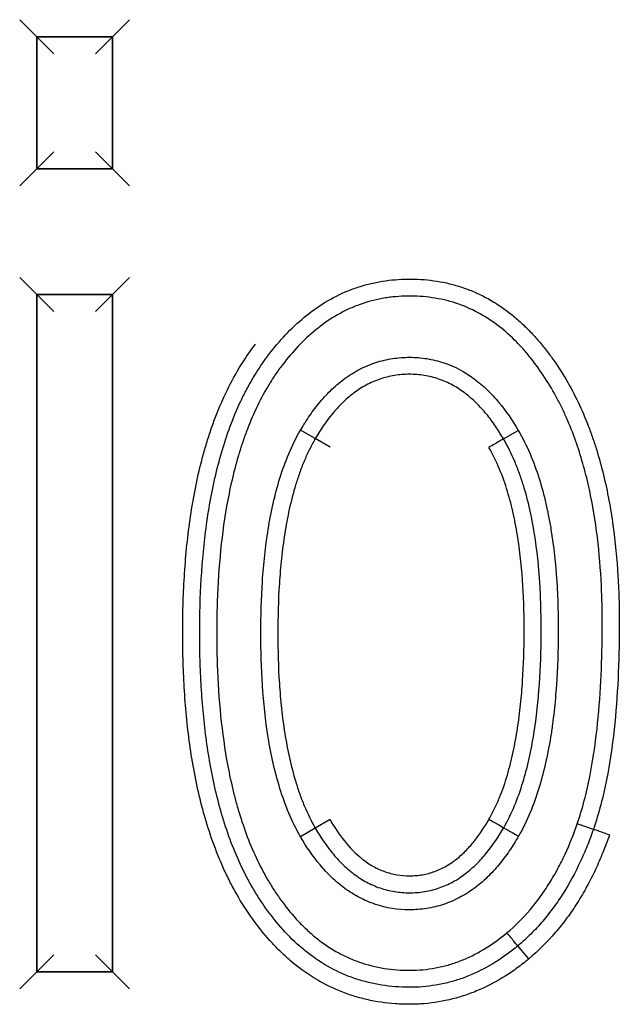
# Model space of a CAD drawing. Header units: millimetres. Extents: x 4495 to 7924, y 3906 to 6331.
# Tile 19 of 40: x 5554.78 to 5558.3, y 5933.11 to 5938.9. Entities that reach past the tile are written whole.
import ezdxf

# ---------------------------------------------------------------- set-up
doc = ezdxf.new("R2010")
doc.units = ezdxf.units.MM

msp = doc.modelspace()

# ---------------------------------------------------------------- linework, layer by layer
for p, q in [((5554.7757, 5938.8991), (5554.8757, 5938.7991)), ((5555.4217, 5938.8991), (5555.3217, 5938.7991)), ((5554.8757, 5938.7991), (5554.8757, 5938.0224)), ((5554.8757, 5938.7991), (5554.8757, 5938.0224)), ((5555.3217, 5938.7991), (5554.8757, 5938.7991)), ((5555.3217, 5938.7991), (5554.8757, 5938.7991)), ((5554.8757, 5938.0224), (5554.8757, 5938.7991)), ((5554.8757, 5938.7991), (5555.3217, 5938.7991)), ((5554.9757, 5938.6991), (5554.8757, 5938.7991)), ((5555.3217, 5938.7991), (5555.2217, 5938.6991)), ((5555.3217, 5938.0224), (5555.3217, 5938.7991)), ((5555.3217, 5938.0224), (5555.3217, 5938.7991)), ((5555.3217, 5938.7991), (5555.3217, 5938.0224)), ((5554.9757, 5938.1224), (5554.8757, 5938.0224)), ((5555.3217, 5938.0224), (5555.2217, 5938.1224)), ((5554.8757, 5938.0224), (5554.7757, 5937.9224)), ((5554.8757, 5938.0224), (5555.3217, 5938.0224)), ((5554.8757, 5938.0224), (5555.3217, 5938.0224)), ((5555.3217, 5938.0224), (5554.8757, 5938.0224)), ((5555.3217, 5938.0224), (5555.4217, 5937.9224)), ((5554.7757, 5937.3837), (5554.8757, 5937.2837)), ((5555.4217, 5937.3837), (5555.3217, 5937.2837)), ((5554.8757, 5937.2837), (5554.8757, 5933.2991)), ((5554.8757, 5937.2837), (5554.8757, 5933.2991)), ((5555.3217, 5937.2837), (5554.8757, 5937.2837)), ((5555.3217, 5937.2837), (5554.8757, 5937.2837)), ((5554.8757, 5933.2991), (5554.8757, 5937.2837)), ((5554.8757, 5937.2837), (5555.3217, 5937.2837)), ((5554.9757, 5937.1837), (5554.8757, 5937.2837)), ((5555.2217, 5937.1837), (5555.3217, 5937.2837)), ((5555.3217, 5933.2991), (5555.3217, 5937.2837)), ((5555.3217, 5933.2991), (5555.3217, 5937.2837)), ((5555.3217, 5937.2837), (5555.3217, 5933.2991)), ((5556.5128, 5936.4353), (5556.4264, 5936.4857)), ((5557.6193, 5936.4339), (5557.7058, 5936.4841)), ((5556.5993, 5936.3852), (5556.5128, 5936.4353)), ((5556.5993, 5934.1948), (5556.5128, 5934.1447)), ((5556.5128, 5934.1447), (5556.4261, 5934.0947)), ((5558.147, 5934.1377), (5558.0525, 5934.1702)), ((5557.7673, 5933.3759), (5557.7029, 5933.4524)), ((5554.8757, 5933.2991), (5554.9757, 5933.3991)), ((5555.3217, 5933.2991), (5555.2217, 5933.3991)), ((5554.8757, 5933.2991), (5554.7757, 5933.1991)), ((5554.8757, 5933.2991), (5555.3217, 5933.2991)), ((5555.3217, 5933.2991), (5554.8757, 5933.2991)), ((5555.3217, 5933.2991), (5555.4217, 5933.1991))]:
    msp.add_line(p, q)
for centre, major_axis, ratio, start_param, end_param in [((5557.5331, 5936.3833), (-0.0862, -0.0506), 0.005141, 3.141593, 4.71239), ((5557.5336, 5934.1974), (-0.0866, 0.0499), 0.002381, 1.570796, 3.141593), ((5557.707, 5934.0978), (-0.0868, 0.0497), 0.002381, 0, 1.570793), ((5558.2415, 5934.1048), (0.0945, -0.0328), 0.002822, 1.570796, 3.141593), ((5557.6386, 5933.529), (0.0643, -0.0766), 0.004261, 0, 1.570797)]:
    msp.add_ellipse(centre, major_axis=major_axis, ratio=ratio, start_param=start_param, end_param=end_param)
for points, knots in [([(5556.2405, 5936.9306), (5556.2711, 5936.9706), (5556.3034, 5937.009), (5556.3724, 5937.0821), (5556.409, 5937.1168), (5556.4875, 5937.1817), (5556.5286, 5937.2111), (5556.6146, 5937.2633), (5556.6595, 5937.2861), (5556.7183, 5937.31), (5556.7303, 5937.3145), (5556.7542, 5937.3231), (5556.7903, 5937.3352), (5556.8755, 5937.3579), (5556.9502, 5937.3684), (5557.026, 5937.3733), (5557.0515, 5937.374), (5557.1023, 5937.3735), (5557.1275, 5937.3724), (5557.2029, 5937.3663), (5557.2526, 5937.3584), (5557.3139, 5937.3435), (5557.3262, 5937.3402), (5557.3506, 5937.3332), (5557.3628, 5937.3294), (5557.399, 5937.3173), (5557.47, 5937.2902), (5557.5364, 5937.2548), (5557.6001, 5937.2141), (5557.6209, 5937.1997), (5557.6615, 5937.1691), (5557.6813, 5937.1531), (5557.7197, 5937.1197), (5557.7383, 5937.1024), (5557.7744, 5937.0665), (5557.7919, 5937.048), (5557.8257, 5937.01), (5557.8421, 5936.9906), (5557.8738, 5936.9508), (5557.8891, 5936.9305), (5557.9336, 5936.8685), (5557.9612, 5936.8261), (5558.0377, 5936.6959), (5558.0806, 5936.6051), (5558.126, 5936.4875), (5558.1346, 5936.4638), (5558.1511, 5936.4159), (5558.159, 5936.3917), (5558.1814, 5936.3191), (5558.1947, 5936.2704), (5558.2304, 5936.1238), (5558.2485, 5936.0252), (5558.2761, 5935.8268), (5558.2855, 5935.727), (5558.2944, 5935.5765), (5558.2965, 5935.5262), (5558.2984, 5935.4506), (5558.2989, 5935.4253), (5558.2994, 5935.3749), (5558.2994, 5935.3497), (5558.2991, 5935.2238), (5558.2968, 5935.1234), (5558.2871, 5934.9233), (5558.2796, 5934.8236), (5558.2578, 5934.6253), (5558.2435, 5934.5266), (5558.2143, 5934.3798), (5558.2032, 5934.331), (5558.1779, 5934.2339), (5558.1635, 5934.1856), (5558.147, 5934.1377)], [0, 0, 0, 0, 0.03125, 0.03125, 0.0625, 0.0625, 0.09375, 0.09375, 0.125, 0.125, 0.132813, 0.132813, 0.140625, 0.15625, 0.1875, 0.1875, 0.203125, 0.203125, 0.21875, 0.21875, 0.25, 0.25, 0.257812, 0.257812, 0.265625, 0.265625, 0.28125, 0.3125, 0.3125, 0.328125, 0.328125, 0.34375, 0.34375, 0.359375, 0.359375, 0.375, 0.375, 0.390625, 0.390625, 0.40625, 0.40625, 0.4375, 0.4375, 0.5, 0.5, 0.515625, 0.515625, 0.53125, 0.53125, 0.5625, 0.5625, 0.625, 0.625, 0.6875, 0.6875, 0.71875, 0.71875, 0.734375, 0.734375, 0.75, 0.75, 0.8125, 0.8125, 0.875, 0.875, 0.9375, 0.9375, 0.96875, 0.96875, 1, 1, 1, 1]), ([(5558.0525, 5934.1702), (5558.068, 5934.2154), (5558.0816, 5934.261), (5558.1057, 5934.3532), (5558.1163, 5934.3997), (5558.1442, 5934.54), (5558.158, 5934.6336), (5558.1789, 5934.821), (5558.1862, 5934.9147), (5558.1959, 5935.1024), (5558.1984, 5935.1963), (5558.1995, 5935.3372), (5558.1995, 5935.3842), (5558.1979, 5935.4781), (5558.1964, 5935.5251), (5558.1897, 5935.6662), (5558.1822, 5935.7604), (5558.165, 5935.9017), (5558.1583, 5935.949), (5558.1427, 5936.0427), (5558.1338, 5936.0893), (5558.1037, 5936.228), (5558.0788, 5936.3191), (5558.0325, 5936.4531), (5558.0155, 5936.4973), (5557.9873, 5936.5629), (5557.9775, 5936.5846), (5557.9569, 5936.6278), (5557.9462, 5936.6492), (5557.9127, 5936.7123), (5557.8886, 5936.7533), (5557.8369, 5936.8326), (5557.8094, 5936.8712), (5557.765, 5936.9269), (5557.7497, 5936.9451), (5557.7179, 5936.9807), (5557.7014, 5936.9981), (5557.6503, 5937.0487), (5557.6142, 5937.08), (5557.5569, 5937.1225), (5557.5372, 5937.1359), (5557.4965, 5937.1612), (5557.4755, 5937.1731), (5557.4115, 5937.2057), (5557.3676, 5937.2234), (5557.2997, 5937.2441), (5557.2767, 5937.25), (5557.2302, 5937.2598), (5557.2065, 5937.2638), (5557.135, 5937.2727), (5557.0873, 5937.2747), (5557.016, 5937.2727), (5556.9804, 5937.2703), (5556.9448, 5937.2658), (5556.9211, 5937.2622), (5556.9092, 5937.2602), (5556.8502, 5937.2488), (5556.8044, 5937.2357), (5556.7379, 5937.2103), (5556.7052, 5937.1962), (5556.6733, 5937.1799), (5556.6522, 5937.1685), (5556.6417, 5937.1626), (5556.5901, 5937.132), (5556.5515, 5937.1046), (5556.4786, 5937.0449), (5556.4444, 5937.0126), (5556.3796, 5936.9441), (5556.349, 5936.9078), (5556.32, 5936.8699)], [0, 0, 0, 0, 0.03125, 0.03125, 0.0625, 0.0625, 0.125, 0.125, 0.1875, 0.1875, 0.25, 0.25, 0.28125, 0.28125, 0.3125, 0.3125, 0.375, 0.375, 0.40625, 0.40625, 0.4375, 0.4375, 0.5, 0.5, 0.53125, 0.53125, 0.546875, 0.546875, 0.5625, 0.5625, 0.59375, 0.59375, 0.625, 0.625, 0.640625, 0.640625, 0.65625, 0.65625, 0.6875, 0.6875, 0.703125, 0.703125, 0.71875, 0.71875, 0.75, 0.75, 0.765625, 0.765625, 0.78125, 0.78125, 0.8125, 0.8125, 0.828125, 0.835938, 0.835938, 0.84375, 0.84375, 0.875, 0.875, 0.890625, 0.898437, 0.898437, 0.90625, 0.90625, 0.9375, 0.9375, 0.96875, 0.96875, 1, 1, 1, 1]), ([(5557.7673, 5933.3759), (5557.7454, 5933.3576), (5557.7229, 5933.3401), (5557.677, 5933.3064), (5557.6534, 5933.2903), (5557.5817, 5933.245), (5557.532, 5933.2183), (5557.4546, 5933.1843), (5557.4283, 5933.174), (5557.3746, 5933.1555), (5557.3471, 5933.1472), (5557.2647, 5933.1263), (5557.2092, 5933.1171), (5557.1251, 5933.1102), (5557.097, 5933.1091), (5557.0545, 5933.109), (5557.0403, 5933.1092), (5557.0119, 5933.1102), (5556.9977, 5933.1109), (5556.9268, 5933.1159), (5556.8711, 5933.1241), (5556.7888, 5933.1429), (5556.748, 5933.154), (5556.7078, 5933.1676), (5556.6811, 5933.1773), (5556.6678, 5933.1825), (5556.6019, 5933.2096), (5556.5517, 5933.2354), (5556.4561, 5933.2946), (5556.4106, 5933.3281), (5556.3565, 5933.3743), (5556.3458, 5933.3837), (5556.3249, 5933.4029), (5556.2942, 5933.4321), (5556.2651, 5933.4626), (5556.2089, 5933.5253), (5556.1742, 5933.5691), (5556.1092, 5933.6604), (5556.0788, 5933.7078), (5556.0368, 5933.7815), (5556.0233, 5933.8065), (5555.9977, 5933.8569), (5555.9855, 5933.8824), (5555.9507, 5933.9594), (5555.9298, 5934.0116), (5555.8918, 5934.1176), (5555.8748, 5934.1713), (5555.8519, 5934.2529), (5555.8447, 5934.2804), (5555.8312, 5934.3352), (5555.8248, 5934.3627), (5555.795, 5934.5002), (5555.7775, 5934.6107), (5555.7515, 5934.8325), (5555.7432, 5934.9438), (5555.7361, 5935.1113), (5555.7346, 5935.1672), (5555.7333, 5935.2791), (5555.7335, 5935.3351), (5555.7354, 5935.4473), (5555.7372, 5935.5035), (5555.7426, 5935.6159), (5555.7462, 5935.6719), (5555.7603, 5935.8394), (5555.7738, 5935.9504), (5555.8117, 5936.1705), (5555.836, 5936.2796), (5555.8757, 5936.4144), (5555.8841, 5936.4413), (5555.9019, 5936.4949), (5555.9113, 5936.5216), (5555.941, 5936.6009), (5555.9628, 5936.6526), (5556.0109, 5936.7539), (5556.0373, 5936.8033), (5556.095, 5936.8994), (5556.1265, 5936.9461), (5556.1611, 5936.9913)], [0, 0, 0, 0, 0.015625, 0.015625, 0.03125, 0.03125, 0.0625, 0.0625, 0.078125, 0.078125, 0.09375, 0.09375, 0.125, 0.125, 0.140625, 0.140625, 0.148438, 0.148438, 0.15625, 0.15625, 0.1875, 0.1875, 0.203125, 0.210938, 0.210938, 0.21875, 0.21875, 0.25, 0.25, 0.28125, 0.28125, 0.289063, 0.289063, 0.296875, 0.3125, 0.3125, 0.34375, 0.34375, 0.375, 0.375, 0.390625, 0.390625, 0.40625, 0.40625, 0.4375, 0.4375, 0.46875, 0.46875, 0.484375, 0.484375, 0.5, 0.5, 0.5625, 0.5625, 0.625, 0.625, 0.65625, 0.65625, 0.6875, 0.6875, 0.71875, 0.71875, 0.75, 0.75, 0.8125, 0.8125, 0.875, 0.875, 0.890625, 0.890625, 0.90625, 0.90625, 0.9375, 0.9375, 0.96875, 0.96875, 1, 1, 1, 1]), ([(5557.7029, 5933.4524), (5557.6823, 5933.4353), (5557.6611, 5933.4187), (5557.6179, 5933.3872), (5557.5959, 5933.3722), (5557.5283, 5933.3297), (5557.4813, 5933.3048), (5557.4197, 5933.2784), (5557.4073, 5933.2734), (5557.3822, 5933.2639), (5557.3443, 5933.2505), (5557.2549, 5933.2252), (5557.1632, 5933.2119), (5557.0964, 5933.2094), (5557.0696, 5933.2089), (5557.0561, 5933.209), (5557.0159, 5933.2099), (5556.9893, 5933.2114), (5556.9098, 5933.2192), (5556.8575, 5933.2284), (5556.7799, 5933.2491), (5556.7542, 5933.2572), (5556.7038, 5933.2755), (5556.6792, 5933.2856), (5556.6069, 5933.3192), (5556.5608, 5933.3457), (5556.4947, 5933.3912), (5556.4732, 5933.4074), (5556.4316, 5933.4412), (5556.4115, 5933.4588), (5556.3534, 5933.5135), (5556.3174, 5933.5525), (5556.2667, 5933.6142), (5556.2504, 5933.6353), (5556.2188, 5933.6785), (5556.2035, 5933.7006), (5556.1742, 5933.7452), (5556.1602, 5933.7678), (5556.1334, 5933.8136), (5556.1206, 5933.8367), (5556.0593, 5933.954), (5556.0193, 5934.0521), (5555.9777, 5934.1787), (5555.9699, 5934.2043), (5555.9549, 5934.2555), (5555.9479, 5934.2812), (5555.928, 5934.3585), (5555.9164, 5934.4103), (5555.8854, 5934.5664), (5555.8701, 5934.6714), (5555.8533, 5934.8301), (5555.8488, 5934.8832), (5555.8415, 5934.9895), (5555.8362, 5935.0956), (5555.834, 5935.2016), (5555.8334, 5935.3076), (5555.8337, 5935.3605), (5555.8371, 5935.5191), (5555.8424, 5935.6247), (5555.8606, 5935.8355), (5555.8736, 5935.9407), (5555.8962, 5936.0719), (5555.9011, 5936.0981), (5555.9115, 5936.1505), (5555.9171, 5936.1767), (5555.9349, 5936.2548), (5555.9482, 5936.3064), (5555.993, 5936.4594), (5556.0294, 5936.559), (5556.0862, 5936.6795), (5556.0982, 5936.7034), (5556.1233, 5936.7507), (5556.1365, 5936.7742), (5556.1779, 5936.8433), (5556.2078, 5936.8878), (5556.2405, 5936.9306)], [0, 0, 0, 0, 0.015625, 0.015625, 0.03125, 0.03125, 0.0625, 0.0625, 0.070313, 0.070313, 0.078125, 0.09375, 0.125, 0.132812, 0.132812, 0.140625, 0.140625, 0.15625, 0.15625, 0.1875, 0.1875, 0.203125, 0.203125, 0.21875, 0.21875, 0.25, 0.25, 0.265625, 0.265625, 0.28125, 0.28125, 0.3125, 0.3125, 0.328125, 0.328125, 0.34375, 0.34375, 0.359375, 0.359375, 0.375, 0.375, 0.4375, 0.4375, 0.453125, 0.453125, 0.46875, 0.46875, 0.5, 0.5, 0.5625, 0.5625, 0.59375, 0.59375, 0.625, 0.65625, 0.65625, 0.6875, 0.6875, 0.75, 0.75, 0.8125, 0.8125, 0.828125, 0.828125, 0.84375, 0.84375, 0.875, 0.875, 0.9375, 0.9375, 0.953125, 0.953125, 0.96875, 0.96875, 1, 1, 1, 1]), ([(5556.4264, 5936.4857), (5556.4434, 5936.515), (5556.4615, 5936.5438), (5556.4999, 5936.5995), (5556.5202, 5936.6263), (5556.5634, 5936.6778), (5556.5863, 5936.7024), (5556.623, 5936.7372), (5556.6356, 5936.7485), (5556.6617, 5936.7702), (5556.6751, 5936.7807), (5556.7163, 5936.8105), (5556.7449, 5936.8282), (5556.7898, 5936.8514), (5556.8051, 5936.8586), (5556.8364, 5936.8717), (5556.8525, 5936.8776), (5556.9009, 5936.8934), (5556.9337, 5936.9011), (5556.9836, 5936.9088), (5557.0003, 5936.9107), (5557.0341, 5936.9132), (5557.0512, 5936.9138), (5557.1022, 5936.9137), (5557.1358, 5936.9111), (5557.2022, 5936.9005), (5557.2351, 5936.8925), (5557.3321, 5936.8599), (5557.3914, 5936.8279), (5557.4598, 5936.7774), (5557.4731, 5936.7668), (5557.4988, 5936.7449), (5557.5112, 5936.7336), (5557.5474, 5936.6988), (5557.5699, 5936.6743), (5557.6339, 5936.5976), (5557.6716, 5936.5423), (5557.7058, 5936.4841)], [0, 0, 0, 0, 0.0625, 0.0625, 0.125, 0.125, 0.1875, 0.1875, 0.21875, 0.21875, 0.25, 0.25, 0.3125, 0.3125, 0.34375, 0.34375, 0.375, 0.375, 0.4375, 0.4375, 0.46875, 0.46875, 0.5, 0.5, 0.5625, 0.5625, 0.625, 0.625, 0.75, 0.75, 0.78125, 0.78125, 0.8125, 0.8125, 0.875, 0.875, 1, 1, 1, 1]), ([(5556.32, 5936.8699), (5556.3046, 5936.8497), (5556.2898, 5936.8291), (5556.2615, 5936.7872), (5556.2481, 5936.7659), (5556.2095, 5936.7013), (5556.1862, 5936.6571), (5556.1437, 5936.5668), (5556.1245, 5936.5206), (5556.0982, 5936.4503), (5556.0899, 5936.4266), (5556.0741, 5936.3789), (5556.0666, 5936.3548), (5556.0311, 5936.2339), (5556.0092, 5936.1363), (5555.9746, 5935.9398), (5555.962, 5935.841), (5555.9438, 5935.6424), (5555.9383, 5935.5426), (5555.9342, 5935.3923), (5555.9336, 5935.3421), (5555.9336, 5935.2419), (5555.9342, 5935.1919), (5555.9383, 5935.0421), (5555.9438, 5934.9425), (5555.962, 5934.7441), (5555.9746, 5934.6452), (5556.0006, 5934.4977), (5556.0104, 5934.4486), (5556.0272, 5934.3753), (5556.0332, 5934.3509), (5556.0459, 5934.3021), (5556.0526, 5934.2777), (5556.088, 5934.157), (5556.1222, 5934.0629), (5556.1856, 5933.927), (5556.2087, 5933.8826), (5556.247, 5933.8175), (5556.2605, 5933.796), (5556.2884, 5933.7537), (5556.3028, 5933.733), (5556.3476, 5933.6721), (5556.3794, 5933.6334), (5556.431, 5933.5785), (5556.4488, 5933.5608), (5556.4858, 5933.5265), (5556.5051, 5933.51), (5556.5649, 5933.4627), (5556.6068, 5933.4348), (5556.673, 5933.3989), (5556.7068, 5933.3824), (5556.742, 5933.3682), (5556.7657, 5933.3593), (5556.7777, 5933.3551), (5556.8383, 5933.3354), (5556.8875, 5933.3245), (5556.9623, 5933.3142), (5557, 5933.3107), (5557.038, 5933.3094), (5557.0635, 5933.309), (5557.0762, 5933.309), (5557.1394, 5933.3105), (5557.1892, 5933.3163), (5557.2626, 5933.3318), (5557.2989, 5933.3412), (5557.3349, 5933.3532), (5557.3587, 5933.3618), (5557.3706, 5933.3664), (5557.4293, 5933.3907), (5557.4739, 5933.4139), (5557.5592, 5933.467), (5557.5999, 5933.4968), (5557.6389, 5933.5293)], [0, 0, 0, 0, 0.015625, 0.015625, 0.03125, 0.03125, 0.0625, 0.0625, 0.09375, 0.09375, 0.109375, 0.109375, 0.125, 0.125, 0.1875, 0.1875, 0.25, 0.25, 0.3125, 0.3125, 0.34375, 0.34375, 0.375, 0.375, 0.4375, 0.4375, 0.5, 0.5, 0.53125, 0.53125, 0.546875, 0.546875, 0.5625, 0.5625, 0.625, 0.625, 0.65625, 0.65625, 0.671875, 0.671875, 0.6875, 0.6875, 0.71875, 0.71875, 0.734375, 0.734375, 0.75, 0.75, 0.78125, 0.78125, 0.796875, 0.804688, 0.804688, 0.8125, 0.8125, 0.84375, 0.84375, 0.859375, 0.867188, 0.867188, 0.875, 0.875, 0.90625, 0.90625, 0.921875, 0.929687, 0.929687, 0.9375, 0.9375, 0.96875, 0.96875, 1, 1, 1, 1]), ([(5557.6193, 5936.4339), (5557.6119, 5936.4466), (5557.6042, 5936.4592), (5557.5884, 5936.4841), (5557.5803, 5936.4964), (5557.5554, 5936.5328), (5557.5378, 5936.5564), (5557.5097, 5936.5905), (5557.5001, 5936.6017), (5557.4802, 5936.6235), (5557.4701, 5936.6341), (5557.4387, 5936.665), (5557.4167, 5936.6843), (5557.3816, 5936.711), (5557.3696, 5936.7195), (5557.3448, 5936.7356), (5557.3321, 5936.7432), (5557.2934, 5936.7643), (5557.2533, 5936.7821), (5557.211, 5936.7946), (5557.1822, 5936.8018), (5557.1677, 5936.8048), (5557.1242, 5936.8117), (5557.095, 5936.8139), (5557.051, 5936.8137), (5557.0363, 5936.8132), (5557.0068, 5936.8108), (5556.9921, 5936.809), (5556.9486, 5936.802), (5556.9061, 5936.7914), (5556.8651, 5936.7754), (5556.838, 5936.7636), (5556.8247, 5936.7571), (5556.7858, 5936.7361), (5556.7612, 5936.7202), (5556.7261, 5936.6937), (5556.7147, 5936.6844), (5556.6924, 5936.6651), (5556.6815, 5936.6551), (5556.65, 5936.6241), (5556.6304, 5936.6024), (5556.5749, 5936.5348), (5556.5423, 5936.4862), (5556.5128, 5936.4353)], [0, 0, 0, 0, 0.03125, 0.03125, 0.0625, 0.0625, 0.125, 0.125, 0.15625, 0.15625, 0.1875, 0.1875, 0.25, 0.25, 0.28125, 0.28125, 0.3125, 0.3125, 0.375, 0.40625, 0.40625, 0.4375, 0.4375, 0.5, 0.5, 0.53125, 0.53125, 0.5625, 0.5625, 0.625, 0.65625, 0.65625, 0.6875, 0.6875, 0.75, 0.75, 0.78125, 0.78125, 0.8125, 0.8125, 0.875, 0.875, 1, 1, 1, 1]), ([(5556.4261, 5934.0947), (5556.4, 5934.14), (5556.3775, 5934.1864), (5556.3376, 5934.2809), (5556.3203, 5934.329), (5556.29, 5934.4266), (5556.2769, 5934.4761), (5556.2541, 5934.5762), (5556.2445, 5934.6269), (5556.2197, 5934.78), (5556.209, 5934.882), (5556.1954, 5935.0862), (5556.1926, 5935.1883), (5556.1925, 5935.3925), (5556.1954, 5935.4946), (5556.2055, 5935.6478), (5556.2099, 5935.6988), (5556.221, 5935.8009), (5556.2278, 5935.852), (5556.2443, 5935.9541), (5556.2539, 5936.0046), (5556.2767, 5936.1047), (5556.2897, 5936.1541), (5556.3201, 5936.2517), (5556.3374, 5936.2998), (5556.3774, 5936.3942), (5556.4, 5936.4405), (5556.4264, 5936.4857)], [0, 0, 0, 0, 0.0625, 0.0625, 0.125, 0.125, 0.1875, 0.1875, 0.25, 0.25, 0.375, 0.375, 0.5, 0.5, 0.625, 0.625, 0.6875, 0.6875, 0.75, 0.75, 0.8125, 0.8125, 0.875, 0.875, 0.9375, 0.9375, 1, 1, 1, 1]), ([(5557.7058, 5936.4841), (5557.7319, 5936.439), (5557.7547, 5936.3928), (5557.795, 5936.2985), (5557.8125, 5936.2505), (5557.8433, 5936.1531), (5557.8566, 5936.1037), (5557.8739, 5936.0286), (5557.8793, 5936.0035), (5557.8891, 5935.9529), (5557.8937, 5935.9274), (5557.9145, 5935.8001), (5557.9251, 5935.6983), (5557.9383, 5935.4946), (5557.9408, 5935.3928), (5557.94, 5935.189), (5557.9368, 5935.0871), (5557.9263, 5934.9343), (5557.9219, 5934.8833), (5557.9134, 5934.8069), (5557.9103, 5934.7814), (5557.9034, 5934.7304), (5557.8997, 5934.7049), (5557.8873, 5934.6286), (5557.8777, 5934.5781), (5557.8551, 5934.4783), (5557.8422, 5934.4289), (5557.8121, 5934.3315), (5557.795, 5934.2835), (5557.7554, 5934.1891), (5557.7329, 5934.1427), (5557.7069, 5934.0976)], [0, 0, 0, 0, 0.0625, 0.0625, 0.125, 0.125, 0.1875, 0.1875, 0.21875, 0.21875, 0.25, 0.25, 0.375, 0.375, 0.5, 0.5, 0.625, 0.625, 0.6875, 0.6875, 0.71875, 0.71875, 0.75, 0.75, 0.8125, 0.8125, 0.875, 0.875, 0.9375, 0.9375, 1, 1, 1, 1]), ([(5556.5128, 5936.4353), (5556.5065, 5936.4246), (5556.5005, 5936.4138), (5556.4888, 5936.392), (5556.4719, 5936.359), (5556.4566, 5936.3252), (5556.4376, 5936.2796), (5556.4287, 5936.2564), (5556.4121, 5936.2099), (5556.4044, 5936.1865), (5556.3829, 5936.116), (5556.3707, 5936.0685), (5556.3496, 5935.9731), (5556.3407, 5935.925), (5556.3255, 5935.8284), (5556.3192, 5935.7798), (5556.3088, 5935.6823), (5556.3047, 5935.6333), (5556.2952, 5935.486), (5556.2925, 5935.3878), (5556.2926, 5935.1914), (5556.2953, 5935.0932), (5556.3049, 5934.9459), (5556.3091, 5934.8969), (5556.3196, 5934.7993), (5556.3259, 5934.7508), (5556.3412, 5934.6541), (5556.3502, 5934.6061), (5556.3714, 5934.5107), (5556.3836, 5934.4633), (5556.4051, 5934.3928), (5556.4128, 5934.3694), (5556.4294, 5934.3229), (5556.4383, 5934.2997), (5556.4668, 5934.2314), (5556.4882, 5934.1872), (5556.5128, 5934.1447)], [0, 0, 0, 0, 0.015625, 0.015625, 0.03125, 0.0625, 0.0625, 0.09375, 0.09375, 0.125, 0.125, 0.1875, 0.1875, 0.25, 0.25, 0.3125, 0.3125, 0.375, 0.375, 0.5, 0.5, 0.625, 0.625, 0.6875, 0.6875, 0.75, 0.75, 0.8125, 0.8125, 0.875, 0.875, 0.90625, 0.90625, 0.9375, 0.9375, 1, 1, 1, 1]), ([(5557.5335, 5934.1972), (5557.5453, 5934.2178), (5557.5564, 5934.2389), (5557.577, 5934.2816), (5557.5865, 5934.3032), (5557.6131, 5934.3684), (5557.6283, 5934.4126), (5557.6548, 5934.5022), (5557.6661, 5934.5475), (5557.6858, 5934.639), (5557.6942, 5934.6852), (5557.7049, 5934.755), (5557.7082, 5934.7784), (5557.7142, 5934.825), (5557.7169, 5934.8483), (5557.7242, 5934.9183), (5557.7281, 5934.9649), (5557.7372, 5935.1048), (5557.74, 5935.1981), (5557.7408, 5935.3846), (5557.7386, 5935.4779), (5557.7272, 5935.6644), (5557.718, 5935.7577), (5557.6962, 5935.8975), (5557.6877, 5935.9438), (5557.6675, 5936.0352), (5557.6559, 5936.0805), (5557.6287, 5936.1697), (5557.6132, 5936.2137), (5557.5772, 5936.3001), (5557.5567, 5936.3424), (5557.5328, 5936.3837)], [0, 0, 0, 0, 0.03125, 0.03125, 0.0625, 0.0625, 0.125, 0.125, 0.1875, 0.1875, 0.25, 0.25, 0.28125, 0.28125, 0.3125, 0.3125, 0.375, 0.375, 0.5, 0.5, 0.625, 0.625, 0.75, 0.75, 0.8125, 0.8125, 0.875, 0.875, 0.9375, 0.9375, 1, 1, 1, 1]), ([(5557.6202, 5934.1475), (5557.6446, 5934.1897), (5557.6656, 5934.2333), (5557.7027, 5934.3224), (5557.7188, 5934.3679), (5557.7471, 5934.4605), (5557.7593, 5934.5075), (5557.7753, 5934.579), (5557.7803, 5934.603), (5557.7894, 5934.6513), (5557.7937, 5934.6756), (5557.8132, 5934.7974), (5557.8234, 5934.8952), (5557.8368, 5935.0914), (5557.8399, 5935.1898), (5557.8406, 5935.3376), (5557.8401, 5935.3869), (5557.8376, 5935.4854), (5557.8354, 5935.5347), (5557.8262, 5935.6818), (5557.8162, 5935.7791), (5557.7931, 5935.9237), (5557.7841, 5935.9717), (5557.7627, 5936.067), (5557.7503, 5936.1143), (5557.7286, 5936.1847), (5557.7208, 5936.2081), (5557.704, 5936.2546), (5557.6949, 5936.2778), (5557.6659, 5936.3466), (5557.6441, 5936.3911), (5557.6193, 5936.4339)], [0, 0, 0, 0, 0.0625, 0.0625, 0.125, 0.125, 0.1875, 0.1875, 0.21875, 0.21875, 0.25, 0.25, 0.375, 0.375, 0.5, 0.5, 0.5625, 0.5625, 0.625, 0.625, 0.75, 0.75, 0.8125, 0.8125, 0.875, 0.875, 0.90625, 0.90625, 0.9375, 0.9375, 1, 1, 1, 1]), ([(5556.5993, 5934.1948), (5556.6245, 5934.1512), (5556.6523, 5934.1093), (5556.7154, 5934.0306), (5556.75, 5933.9946), (5556.7991, 5933.9557), (5556.8092, 5933.9483), (5556.8301, 5933.9341), (5556.8408, 5933.9274), (5556.8736, 5933.9088), (5556.8962, 5933.8983), (5556.9315, 5933.8856), (5556.9435, 5933.8819), (5556.968, 5933.8755), (5556.9804, 5933.8729), (5557.0176, 5933.8667), (5557.0426, 5933.8648), (5557.0802, 5933.8648), (5557.0928, 5933.8653), (5557.1181, 5933.8674), (5557.1306, 5933.869), (5557.1676, 5933.8753), (5557.1916, 5933.8817), (5557.2268, 5933.8946), (5557.2384, 5933.8994), (5557.2613, 5933.9102), (5557.2725, 5933.9161), (5557.3051, 5933.935), (5557.3256, 5933.9493), (5557.3549, 5933.9729), (5557.3644, 5933.9811), (5557.383, 5933.9981), (5557.3921, 5934.007), (5557.4183, 5934.0341), (5557.4346, 5934.053), (5557.481, 5934.1118), (5557.5085, 5934.1536), (5557.5335, 5934.1972)], [0, 0, 0, 0, 0.125, 0.125, 0.25, 0.25, 0.28125, 0.28125, 0.3125, 0.3125, 0.375, 0.375, 0.40625, 0.40625, 0.4375, 0.4375, 0.5, 0.5, 0.53125, 0.53125, 0.5625, 0.5625, 0.625, 0.625, 0.65625, 0.65625, 0.6875, 0.6875, 0.75, 0.75, 0.78125, 0.78125, 0.8125, 0.8125, 0.875, 0.875, 1, 1, 1, 1]), ([(5556.5128, 5934.1447), (5556.5424, 5934.0936), (5556.575, 5934.0449), (5556.6307, 5933.977), (5556.6503, 5933.9552), (5556.6818, 5933.9242), (5556.6927, 5933.9141), (5556.7151, 5933.8947), (5556.7265, 5933.8854), (5556.7617, 5933.8588), (5556.7864, 5933.8427), (5556.8253, 5933.8216), (5556.8387, 5933.8151), (5556.8658, 5933.8032), (5556.9069, 5933.7871), (5556.9495, 5933.7765), (5556.9931, 5933.7695), (5557.0079, 5933.7677), (5557.0374, 5933.7654), (5557.0522, 5933.7648), (5557.0963, 5933.7648), (5557.1256, 5933.767), (5557.1692, 5933.774), (5557.1838, 5933.777), (5557.2126, 5933.7842), (5557.2267, 5933.7885), (5557.2684, 5933.8028), (5557.2952, 5933.8148), (5557.334, 5933.8359), (5557.3467, 5933.8436), (5557.3716, 5933.8598), (5557.3836, 5933.8683), (5557.4187, 5933.8952), (5557.4407, 5933.9146), (5557.4721, 5933.9456), (5557.4822, 5933.9563), (5557.502, 5933.9783), (5557.5116, 5933.9896), (5557.5582, 5934.047), (5557.5908, 5934.0961), (5557.6202, 5934.1475)], [0, 0, 0, 0, 0.125, 0.125, 0.1875, 0.1875, 0.21875, 0.21875, 0.25, 0.25, 0.3125, 0.3125, 0.34375, 0.34375, 0.375, 0.4375, 0.4375, 0.46875, 0.46875, 0.5, 0.5, 0.5625, 0.5625, 0.59375, 0.59375, 0.625, 0.625, 0.6875, 0.6875, 0.71875, 0.71875, 0.75, 0.75, 0.8125, 0.8125, 0.84375, 0.84375, 0.875, 0.875, 1, 1, 1, 1]), ([(5557.6389, 5933.5293), (5557.6883, 5933.5708), (5557.7336, 5933.6163), (5557.7961, 5933.6897), (5557.816, 5933.7151), (5557.8539, 5933.7672), (5557.8897, 5933.8206), (5557.9219, 5933.8763), (5557.9524, 5933.933), (5557.9668, 5933.9619), (5558.0075, 5934.0495), (5558.0313, 5934.1093), (5558.0525, 5934.1702)], [0, 0, 0, 0, 0.25, 0.25, 0.375, 0.375, 0.5, 0.625, 0.625, 0.75, 0.75, 1, 1, 1, 1]), ([(5558.147, 5934.1377), (5558.1357, 5934.1051), (5558.1236, 5934.0728), (5558.0979, 5934.0089), (5558.0842, 5933.9772), (5558.0405, 5933.8835), (5558.0079, 5933.8229), (5557.953, 5933.7354), (5557.9336, 5933.7067), (5557.893, 5933.6512), (5557.8717, 5933.6241), (5557.827, 5933.5718), (5557.8035, 5933.5464), (5557.7547, 5933.4978), (5557.7293, 5933.4746), (5557.7029, 5933.4524)], [0, 0, 0, 0, 0.125, 0.125, 0.25, 0.25, 0.5, 0.5, 0.625, 0.625, 0.75, 0.75, 0.875, 0.875, 1, 1, 1, 1]), ([(5557.7069, 5934.0976), (5557.6899, 5934.068), (5557.6719, 5934.0391), (5557.6337, 5933.983), (5557.6135, 5933.9559), (5557.5705, 5933.9041), (5557.5477, 5933.8792), (5557.5112, 5933.8441), (5557.4987, 5933.8327), (5557.4727, 5933.8107), (5557.4593, 5933.8001), (5557.4182, 5933.7699), (5557.3896, 5933.7519), (5557.3448, 5933.7283), (5557.3295, 5933.721), (5557.2982, 5933.7077), (5557.2821, 5933.7016), (5557.2337, 5933.6856), (5557.2008, 5933.6777), (5557.1508, 5933.6699), (5557.1341, 5933.6679), (5557.1003, 5933.6654), (5557.0832, 5933.6648), (5556.9979, 5933.6649), (5556.9312, 5933.6752), (5556.8501, 5933.7021), (5556.8341, 5933.7081), (5556.8029, 5933.7214), (5556.7571, 5933.7431), (5556.7142, 5933.7701), (5556.673, 5933.8003), (5556.6595, 5933.8109), (5556.6336, 5933.8328), (5556.6211, 5933.8441), (5556.5847, 5933.879), (5556.562, 5933.9035), (5556.4978, 5933.9805), (5556.4601, 5934.0361), (5556.4261, 5934.0947)], [0, 0, 0, 0, 0.0625, 0.0625, 0.125, 0.125, 0.1875, 0.1875, 0.21875, 0.21875, 0.25, 0.25, 0.3125, 0.3125, 0.34375, 0.34375, 0.375, 0.375, 0.4375, 0.4375, 0.46875, 0.46875, 0.5, 0.5, 0.625, 0.625, 0.65625, 0.65625, 0.6875, 0.75, 0.75, 0.78125, 0.78125, 0.8125, 0.8125, 0.875, 0.875, 1, 1, 1, 1]), ([(5558.2416, 5934.1051), (5558.2295, 5934.0704), (5558.2166, 5934.0359), (5558.1892, 5933.9679), (5558.16, 5933.9007), (5558.127, 5933.8352), (5558.092, 5933.7707), (5558.0734, 5933.7389), (5558.0342, 5933.6769), (5558.0136, 5933.6465), (5557.9702, 5933.5874), (5557.9473, 5933.5586), (5557.8755, 5933.475), (5557.8236, 5933.4232), (5557.7673, 5933.3759)], [0, 0, 0, 0, 0.125, 0.125, 0.25, 0.375, 0.375, 0.5, 0.5, 0.625, 0.625, 0.75, 0.75, 1, 1, 1, 1])]:
    msp.add_open_spline(points, degree=3, knots=knots)

doc.saveas('drawing.dxf')
